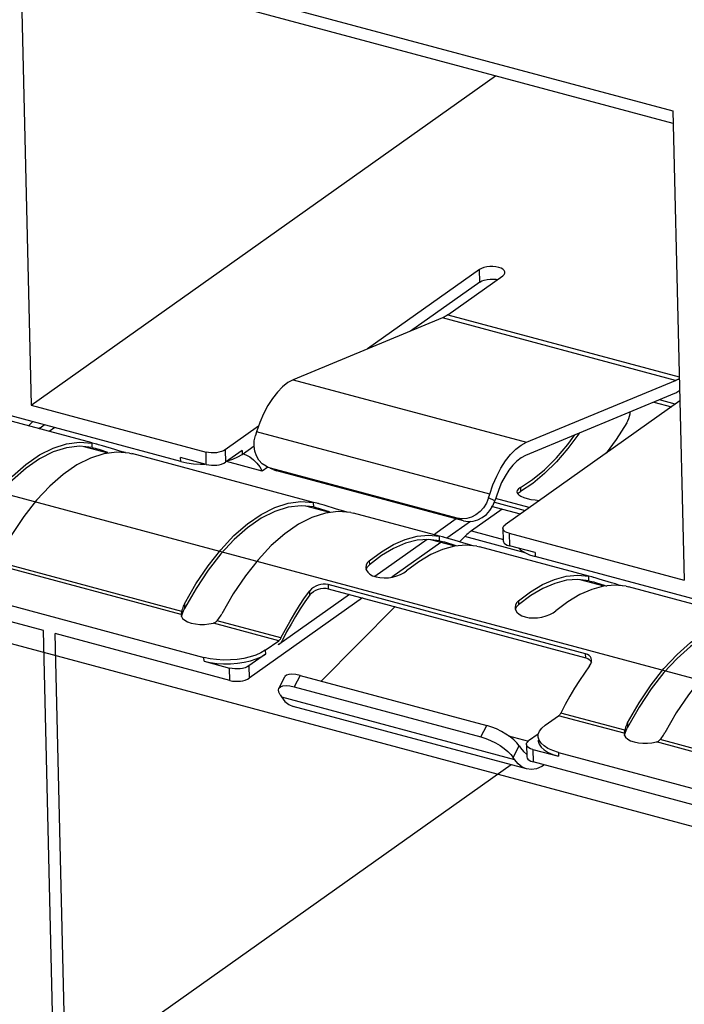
# Model space of a CAD drawing. Header units: millimetres. Extents: x 6 to 414, y 7 to 290.
# Tile 140 of 256: x 133.23 to 134.43, y 144.59 to 146.36. Entities that reach past the tile are written whole.
import ezdxf

# ---------------------------------------------------------------- set-up
doc = ezdxf.new("R2010")
doc.units = ezdxf.units.MM
doc.header["$LTSCALE"] = 23.1
doc.layers.get('0').update_dxf_attribs({"linetype": 'CONTINUOUS'})

msp = doc.modelspace()

# ---------------------------------------------------------------- linework, layer by layer
at = {"color": 7, "linetype": 'Continuous'}
for p, q in [((133.2295, 146.5157), (134.4056, 146.2001)), ((133.2295, 146.5157), (133.2495, 145.6698)), ((134.4062, 146.1772), (133.2422, 146.4896)), ((133.2495, 145.6698), (134.0861, 146.2631)), ((134.4056, 146.2001), (134.4257, 145.3542)), ((134.0571, 145.914), (133.8556, 145.7711)), ((134.0577, 145.8917), (134.0571, 145.914)), ((134.0577, 145.8917), (133.933, 145.8032)), ((134, 145.8324), (134.0991, 145.9028)), ((133.9905, 145.8271), (133.7218, 145.7155)), ((134.4106, 145.7144), (133.9905, 145.8271)), ((134, 145.8324), (134.417, 145.7205)), ((133.5191, 145.5683), (132.9604, 145.7182)), ((133.7218, 145.7155), (134.1418, 145.6028)), ((134.1418, 145.6028), (134.4106, 145.7144)), ((134.4087, 145.6907), (134.14, 145.5791)), ((134.41, 145.6716), (134.3813, 145.6793)), ((133.3594, 145.6016), (133.1287, 145.6635)), ((133.2495, 145.6698), (133.5646, 145.5852)), ((134.4182, 145.6773), (134.1032, 145.4539)), ((134.3714, 145.6752), (134.4032, 145.6667)), ((134.3284, 145.6538), (134.3287, 145.6578)), ((133.2447, 145.6323), (133.2522, 145.6399)), ((133.266, 145.6291), (133.2636, 145.6273)), ((133.266, 145.6291), (133.2733, 145.6342)), ((133.292, 145.6292), (133.2822, 145.6223)), ((133.659, 145.6317), (133.5991, 145.5892)), ((133.6515, 145.6053), (133.6535, 145.6151)), ((133.6556, 145.6218), (133.6535, 145.6151)), ((134.0756, 145.5091), (133.6556, 145.6218)), ((133.3884, 145.5832), (133.3452, 145.5948)), ((133.365, 145.6001), (133.3594, 145.6013)), ((133.3596, 145.5933), (133.3594, 145.6013)), ((133.3596, 145.5933), (133.3621, 145.5927)), ((133.3621, 145.5927), (133.3649, 145.592)), ((133.3649, 145.592), (133.3683, 145.5911)), ((133.3681, 145.5992), (133.365, 145.6001)), ((133.3684, 145.5992), (133.367, 145.5996)), ((133.3683, 145.5911), (133.3718, 145.5901)), ((133.3718, 145.5901), (133.3872, 145.5852)), ((133.4005, 145.5895), (133.3782, 145.5963)), ((133.4074, 145.5874), (133.4005, 145.5895)), ((133.6296, 145.581), (133.6511, 145.5962)), ((133.6511, 145.5959), (133.6515, 145.6053)), ((133.4138, 145.5856), (133.4074, 145.5874)), ((133.4196, 145.5841), (133.4138, 145.5856)), ((133.4266, 145.5833), (133.4318, 145.5821)), ((133.7585, 145.4945), (133.4312, 145.5823)), ((133.5651, 145.5628), (133.5189, 145.5752)), ((133.5191, 145.5683), (133.5189, 145.5752)), ((133.5651, 145.5628), (133.5646, 145.5852)), ((133.5991, 145.5892), (133.5997, 145.5668)), ((133.6295, 145.588), (133.5997, 145.5668)), ((133.6028, 145.5691), (133.6129, 145.5723)), ((133.6129, 145.5723), (133.6219, 145.5763)), ((133.6219, 145.5763), (133.6296, 145.581)), ((133.6295, 145.588), (133.6296, 145.581)), ((133.6313, 145.5822), (133.6364, 145.5803)), ((133.6364, 145.5803), (133.6435, 145.5765)), ((133.5191, 145.5683), (133.5303, 145.5658)), ((133.5544, 145.5634), (133.5627, 145.5635)), ((133.6659, 145.5509), (133.6016, 145.5682)), ((133.6757, 145.5578), (133.6659, 145.5509)), ((133.6754, 145.5581), (133.6727, 145.5595)), ((133.6809, 145.5562), (133.6754, 145.5581)), ((133.687, 145.553), (133.6807, 145.5558)), ((134.0169, 145.466), (133.6809, 145.5562)), ((133.6869, 145.5532), (133.6923, 145.5512)), ((133.6872, 145.5534), (133.6923, 145.5512)), ((134.0283, 145.461), (133.6923, 145.5512)), ((134.1312, 145.5213), (134.1313, 145.5143)), ((134.1531, 145.5286), (134.1313, 145.5143)), ((134.0736, 145.5024), (134.0756, 145.5091)), ((134.085, 145.4975), (134.0736, 145.5024)), ((134.0871, 145.5041), (134.085, 145.4975)), ((134.147, 145.485), (134.0863, 145.5013)), ((134.1254, 145.516), (134.1247, 145.5134)), ((134.1247, 145.5134), (134.1256, 145.5106)), ((134.1263, 145.5099), (134.1277, 145.5116)), ((134.1277, 145.5116), (134.1313, 145.5143)), ((133.7874, 145.4761), (133.7442, 145.4877)), ((133.764, 145.493), (133.7584, 145.4943)), ((133.7586, 145.4863), (133.7584, 145.4943)), ((133.7586, 145.4863), (133.7612, 145.4857)), ((133.7612, 145.4857), (133.764, 145.4849)), ((133.7672, 145.4922), (133.764, 145.493)), ((133.764, 145.4849), (133.7673, 145.484)), ((133.7674, 145.4921), (133.766, 145.4925)), ((133.7673, 145.484), (133.7708, 145.483)), ((133.7708, 145.483), (133.7863, 145.4781)), ((133.7995, 145.4824), (133.7773, 145.4893)), ((134.0761, 145.4799), (134.0811, 145.4881)), ((134.0811, 145.4881), (134.085, 145.4975)), ((134.0845, 145.4946), (134.1396, 145.4798)), ((133.8064, 145.4804), (133.7995, 145.4824)), ((133.8128, 145.4785), (133.8064, 145.4804)), ((133.8187, 145.477), (133.8128, 145.4785)), ((133.8256, 145.4762), (133.8309, 145.4751)), ((133.9853, 145.4336), (133.8302, 145.4752)), ((134.0283, 145.461), (134.0169, 145.466)), ((134.0978, 145.4821), (134.0426, 145.4429)), ((134.0152, 145.4646), (133.9769, 145.4374)), ((134.0409, 145.46), (133.9985, 145.43)), ((134.0992, 145.4477), (134.0997, 145.4253)), ((133.9653, 145.4353), (133.9852, 145.4334)), ((133.9909, 145.4321), (133.9852, 145.4334)), ((133.9854, 145.4254), (133.9852, 145.4334)), ((133.994, 145.4313), (133.9909, 145.4321)), ((133.9943, 145.4312), (133.9928, 145.4316)), ((133.9985, 145.43), (133.994, 145.4313)), ((134.0115, 145.4261), (133.9985, 145.43)), ((134.0308, 145.4329), (134.0212, 145.4231)), ((134.1395, 145.4037), (134.0308, 145.4329)), ((134.0426, 145.4429), (134.1003, 145.4274)), ((134.1106, 145.4387), (134.4257, 145.3542)), ((134.1106, 145.4387), (134.1112, 145.4163)), ((133.9628, 145.4275), (133.8689, 145.3608)), ((133.9876, 145.4223), (133.8994, 145.3597)), ((133.9655, 145.4277), (133.9451, 145.4261)), ((133.9854, 145.4254), (133.9655, 145.4277)), ((134.0133, 145.4155), (133.9697, 145.4272)), ((133.9854, 145.4254), (133.988, 145.4248)), ((133.988, 145.4248), (133.9908, 145.4241)), ((133.9908, 145.4241), (133.9941, 145.4231)), ((133.9941, 145.4231), (133.9976, 145.4221)), ((133.9976, 145.4221), (134.0091, 145.4185)), ((134.0091, 145.4185), (134.0148, 145.4167)), ((134.0212, 145.4231), (134.0115, 145.4261)), ((134.0332, 145.4195), (134.0212, 145.4231)), ((134.0524, 145.4154), (134.0325, 145.4172)), ((134.0397, 145.4177), (134.0332, 145.4195)), ((134.0455, 145.4161), (134.0397, 145.4177)), ((134.0524, 145.4154), (134.0577, 145.4142)), ((134.2541, 145.3615), (134.057, 145.4144)), ((134.1574, 145.4039), (134.1112, 145.4163)), ((133.8808, 145.3986), (133.859, 145.3821)), ((134.1574, 145.4039), (134.1575, 145.3969)), ((134.7162, 145.247), (134.1575, 145.3969)), ((133.5197, 145.2924), (133.1788, 145.3839)), ((133.5208, 145.298), (133.1854, 145.388)), ((133.8531, 145.3812), (133.8525, 145.377)), ((133.8554, 145.3782), (133.859, 145.3821)), ((133.8588, 145.3891), (133.859, 145.3821)), ((133.0022, 145.365), (133.5608, 145.2151)), ((134.2597, 145.36), (134.2541, 145.3613)), ((134.2543, 145.3533), (134.2541, 145.3613)), ((134.2629, 145.3591), (134.2597, 145.36)), ((134.2631, 145.3591), (134.2617, 145.3595)), ((133.2717, 145.2635), (132.9566, 145.3481)), ((133.7758, 145.347), (133.7712, 145.3465)), ((134.2483, 145.2217), (133.7844, 145.3462)), ((133.7844, 145.3462), (133.7845, 145.3389)), ((134.2821, 145.3434), (134.2386, 145.355)), ((134.2543, 145.3533), (134.2568, 145.3527)), ((134.2568, 145.3527), (134.2596, 145.3519)), ((134.2596, 145.3519), (134.263, 145.351)), ((134.263, 145.351), (134.2665, 145.35)), ((134.2665, 145.35), (134.2819, 145.3451)), ((134.2952, 145.3494), (134.2729, 145.3562)), ((134.2819, 145.3451), (134.2863, 145.3437)), ((134.3021, 145.3474), (134.2952, 145.3494)), ((134.3213, 145.3432), (134.3013, 145.3451)), ((134.3085, 145.3455), (134.3021, 145.3474)), ((134.3144, 145.344), (134.3085, 145.3455)), ((134.3213, 145.3432), (134.3265, 145.3421)), ((134.5566, 145.2803), (134.3259, 145.3422)), ((133.5466, 145.3394), (133.526, 145.303)), ((133.8233, 145.3285), (133.6959, 145.2382)), ((133.7423, 145.3222), (133.7515, 145.335)), ((133.7517, 145.3276), (133.7515, 145.335)), ((133.7583, 145.3338), (133.7625, 145.3362)), ((133.7805, 145.3396), (133.7845, 145.3389)), ((133.7845, 145.3389), (134.2485, 145.2144)), ((134.1496, 145.3265), (134.1278, 145.3099)), ((133.5258, 145.3115), (133.526, 145.303)), ((133.8466, 145.3222), (133.6423, 145.1773)), ((133.9053, 145.3065), (133.7722, 145.1723)), ((134.1219, 145.309), (134.1213, 145.3049)), ((134.1242, 145.306), (134.1278, 145.3099)), ((134.1276, 145.317), (134.1278, 145.3099)), ((133.5198, 145.2931), (133.5197, 145.2924)), ((133.5197, 145.2924), (133.5197, 145.2913)), ((133.5197, 145.2913), (133.5202, 145.2886)), ((133.5199, 145.2939), (133.5198, 145.2931)), ((133.5208, 145.298), (133.5199, 145.2939)), ((133.5202, 145.2886), (133.5223, 145.2851)), ((133.5204, 145.2882), (133.5218, 145.2926)), ((133.5213, 145.3003), (133.5208, 145.298)), ((133.5218, 145.2926), (133.5224, 145.2944)), ((133.5246, 145.3002), (133.5253, 145.3016)), ((133.5253, 145.3016), (133.526, 145.303)), ((133.5223, 145.2851), (133.5262, 145.2819)), ((133.5262, 145.2819), (133.5314, 145.2791)), ((133.5698, 145.2753), (133.5779, 145.2768)), ((133.6958, 145.2451), (133.5779, 145.2768)), ((133.5845, 145.2809), (133.5861, 145.2829)), ((133.6996, 145.25), (133.5845, 145.2809)), ((133.5861, 145.2829), (133.5876, 145.285)), ((133.2917, 144.4176), (133.2717, 145.2635)), ((133.6077, 145.1734), (133.2927, 145.2579)), ((133.3127, 144.4119), (133.2927, 145.2579)), ((133.7099, 145.2609), (133.7023, 145.2461)), ((133.6714, 145.2278), (133.6958, 145.2451)), ((133.694, 145.2387), (133.6959, 145.2382)), ((133.6971, 145.2391), (133.6959, 145.2382)), ((133.6991, 145.249), (133.6996, 145.25)), ((133.6716, 145.2209), (133.6417, 145.1997)), ((133.6714, 145.2278), (133.6716, 145.2209)), ((134.2519, 145.2204), (134.2483, 145.2217)), ((134.2485, 145.2144), (134.2483, 145.2217)), ((133.561, 145.2081), (133.5608, 145.2151)), ((133.561, 145.2081), (133.6072, 145.1957)), ((133.6417, 145.1997), (133.6423, 145.1773)), ((134.2485, 145.2144), (134.2522, 145.213)), ((134.259, 145.2068), (134.2593, 145.21)), ((133.6077, 145.1734), (133.6072, 145.1957)), ((133.7344, 145.1825), (133.7236, 145.1618)), ((133.7344, 145.1825), (134.0704, 145.0923)), ((133.6957, 145.1592), (133.7065, 145.1799)), ((133.698, 145.1474), (133.6956, 145.1523)), ((133.698, 145.1474), (133.7003, 145.1438)), ((133.7236, 145.1618), (134.0596, 145.0716)), ((133.7003, 145.1438), (134.1204, 145.0311)), ((134.1419, 145.0139), (133.7219, 145.1266)), ((134.3189, 145.0839), (134.2037, 145.1148)), ((134.3447, 145.1252), (134.3241, 145.0888)), ((134.1694, 145.0875), (134.1754, 145.0926)), ((134.1754, 145.0926), (134.1998, 145.1099)), ((134.3178, 145.0782), (134.1998, 145.1099)), ((134.3239, 145.0973), (134.3241, 145.0888)), ((134.0596, 145.0716), (134.0704, 145.0923)), ((134.1632, 145.0768), (134.1458, 145.0645)), ((134.1627, 145.0726), (134.1632, 145.0768)), ((134.3178, 145.0782), (134.3177, 145.0771)), ((134.3177, 145.0771), (134.3183, 145.0744)), ((134.3179, 145.079), (134.3178, 145.0782)), ((134.318, 145.0798), (134.3179, 145.079)), ((134.3189, 145.0839), (134.318, 145.0798)), ((134.3185, 145.0741), (134.3199, 145.0784)), ((134.3194, 145.0861), (134.3189, 145.0839)), ((134.3199, 145.0784), (134.3204, 145.0803)), ((134.3227, 145.086), (134.3233, 145.0874)), ((134.3233, 145.0874), (134.3241, 145.0888)), ((134.1096, 145.0736), (134.1457, 145.0639)), ((134.1289, 145.0554), (134.1247, 145.0608)), ((134.1418, 145.0582), (134.1423, 145.0358)), ((134.1629, 145.0657), (134.163, 145.0641)), ((134.3183, 145.0744), (134.3204, 145.071)), ((134.3204, 145.071), (134.3243, 145.0677)), ((134.3243, 145.0677), (134.3295, 145.0649)), ((134.3679, 145.0611), (134.376, 145.0626)), ((134.7168, 144.9712), (134.376, 145.0626)), ((134.3825, 145.0668), (134.3842, 145.0688)), ((134.7179, 144.9768), (134.3825, 145.0668)), ((134.3842, 145.0688), (134.3857, 145.0708)), ((134.1181, 145.0347), (134.1289, 145.0554)), ((134.1289, 145.0554), (134.1312, 145.0518)), ((134.1533, 145.0492), (134.1995, 145.0368)), ((134.1533, 145.0492), (134.1538, 145.0268)), ((134.1993, 145.0438), (134.758, 144.8939)), ((134.1993, 145.0438), (134.1995, 145.0368)), ((134.1204, 145.0311), (134.1181, 145.0347)), ((134.4688, 144.9423), (134.1538, 145.0268)), ((134.1142, 145.0213), (133.3362, 144.4695)), ((134.142, 145.0139), (134.1341, 145.0173)), ((134.1744, 145.0213), (134.1695, 145.0181))]:
    msp.add_line(p, q, dxfattribs=at)
at = {"color": 4, "linetype": 'Continuous'}
for p, q in [((136.7509, 144.5575), (131.9078, 145.8571)), ((131.9477, 145.5795), (136.7909, 144.2799)), ((134.131, 145.4732), (134.0791, 145.4871))]:
    msp.add_line(p, q, dxfattribs=at)
at = {"color": 7, "linetype": 'Continuous'}
for points in [[(134.1031, 145.909), (134.103, 145.91), (134.1018, 145.9124), (134.0995, 145.9146), (134.0961, 145.9165), (134.0918, 145.918), (134.0868, 145.919), (134.0814, 145.9195), (134.0759, 145.9194), (134.0704, 145.9188), (134.0653, 145.9177), (134.0609, 145.9161), (134.0571, 145.914)], [(134.0991, 145.9028), (134.1017, 145.9052), (134.103, 145.9076), (134.1031, 145.909)], [(134.0577, 145.8917), (134.0614, 145.8937), (134.0658, 145.8953), (134.0708, 145.8964), (134.0762, 145.8971), (134.0817, 145.8971)], [(134.0817, 145.8971), (134.0871, 145.8967), (134.0898, 145.8961)], [(134, 145.8324), (133.9984, 145.8313), (133.9968, 145.8303), (133.9952, 145.8294), (133.9936, 145.8286), (133.9921, 145.8278), (133.9905, 145.8271)], [(133.7218, 145.7155), (133.712, 145.7103), (133.7025, 145.7029), (133.6932, 145.6934), (133.6842, 145.682), (133.6759, 145.6689), (133.6682, 145.6543)], [(134.4106, 145.7144), (134.4121, 145.7151), (134.4137, 145.7158), (134.4153, 145.7167), (134.4168, 145.7176), (134.4171, 145.7178)], [(134.4176, 145.6954), (134.4166, 145.6947), (134.4146, 145.6936), (134.4126, 145.6925), (134.4107, 145.6915), (134.4087, 145.6907)], [(133.6682, 145.6543), (133.6615, 145.6387), (133.6556, 145.6218)], [(134.3227, 145.6378), (134.3247, 145.6417), (134.3264, 145.6456), (134.3276, 145.6497), (134.3284, 145.6538)], [(134.3227, 145.6378), (134.3035, 145.6078), (134.2854, 145.5832)], [(134.1312, 145.5213), (134.153, 145.5357), (134.1745, 145.5534), (134.1957, 145.5745), (134.2164, 145.5988), (134.2292, 145.6161)], [(134.2373, 145.6195), (134.2364, 145.6182), (134.2165, 145.5914), (134.1958, 145.5673), (134.1746, 145.5463), (134.1531, 145.5286)], [(133.1267, 145.4185), (133.1475, 145.4545), (133.1693, 145.487), (133.1922, 145.5162), (133.216, 145.5417), (133.2403, 145.563), (133.2648, 145.58), (133.2892, 145.5924), (133.3133, 145.6002), (133.3366, 145.6032), (133.3594, 145.6013)], [(133.3596, 145.5933), (133.3369, 145.5956), (133.3135, 145.593), (133.2894, 145.5853), (133.2649, 145.573), (133.2404, 145.5559), (133.216, 145.5345), (133.1923, 145.5088), (133.1693, 145.4793), (133.1476, 145.4465)], [(133.3782, 145.5963), (133.3712, 145.5984), (133.3681, 145.5992)], [(133.6727, 145.5595), (133.6658, 145.5642), (133.66, 145.5705), (133.6555, 145.5781), (133.6525, 145.5867), (133.6511, 145.5959)], [(134.0756, 145.5091), (134.0815, 145.5259), (134.0883, 145.5416), (134.0959, 145.5562), (134.1043, 145.5693), (134.1132, 145.5807), (134.1226, 145.5902), (134.1321, 145.5975), (134.1418, 145.6028)], [(133.3564, 145.5744), (133.332, 145.562), (133.3075, 145.5449), (133.2832, 145.5236), (133.2594, 145.4982), (133.2365, 145.469), (133.2147, 145.4365), (133.1939, 145.4005)], [(133.4266, 145.5833), (133.4039, 145.5851), (133.3805, 145.5822), (133.3564, 145.5744)], [(133.5991, 145.5892), (133.596, 145.5874), (133.5923, 145.5859), (133.588, 145.5848), (133.5834, 145.584), (133.5786, 145.5837), (133.5737, 145.5838), (133.5691, 145.5843), (133.5646, 145.5852)], [(133.6435, 145.5765), (133.6502, 145.5714), (133.6563, 145.5653), (133.6615, 145.5585), (133.6659, 145.5509)], [(134.14, 145.5791), (134.1322, 145.5749), (134.1246, 145.569), (134.1171, 145.5614), (134.11, 145.5523), (134.1033, 145.5418), (134.0971, 145.5301), (134.0918, 145.5176), (134.0871, 145.5041)], [(133.5303, 145.5658), (133.542, 145.5642), (133.5544, 145.5634)], [(133.5651, 145.5628), (133.5696, 145.5619), (133.5743, 145.5614), (133.5791, 145.5613), (133.5839, 145.5617), (133.5885, 145.5624), (133.5928, 145.5635), (133.5965, 145.565), (133.5997, 145.5668)], [(134.1312, 145.5213), (134.1275, 145.5187), (134.1254, 145.516)], [(134.0736, 145.5024), (134.0697, 145.4931), (134.0647, 145.4849), (134.0583, 145.4778), (134.0509, 145.472)], [(134.1256, 145.5106), (134.1281, 145.508), (134.1319, 145.5056), (134.137, 145.5034)], [(134.137, 145.5034), (134.1431, 145.5015), (134.15, 145.4999), (134.1575, 145.4988), (134.1653, 145.4981), (134.1654, 145.4981)], [(133.5258, 145.3115), (133.5465, 145.3474), (133.5683, 145.38), (133.5913, 145.4092), (133.615, 145.4346), (133.6393, 145.4559), (133.6638, 145.4729), (133.6883, 145.4853), (133.7124, 145.4931), (133.7357, 145.4961), (133.7584, 145.4943)], [(133.7586, 145.4863), (133.7359, 145.4885), (133.7126, 145.4859), (133.6884, 145.4783), (133.664, 145.4659), (133.6394, 145.4488), (133.6151, 145.4274), (133.5913, 145.4017), (133.5683, 145.3722), (133.5466, 145.3394)], [(133.7773, 145.4893), (133.7703, 145.4913), (133.7672, 145.4922)], [(133.7555, 145.4673), (133.731, 145.4549), (133.7065, 145.4379), (133.6822, 145.4166), (133.6585, 145.3911), (133.6355, 145.3619), (133.6137, 145.3294), (133.593, 145.2934)], [(133.8256, 145.4762), (133.8029, 145.4781), (133.7796, 145.4751), (133.7555, 145.4673)], [(134.0509, 145.472), (134.0428, 145.4678), (134.0342, 145.4653), (134.0257, 145.4648), (134.0169, 145.466)], [(134.0283, 145.461), (134.0371, 145.4598), (134.0456, 145.4604), (134.0542, 145.4629), (134.0623, 145.467), (134.0697, 145.4728), (134.0761, 145.4799)], [(134.0992, 145.4477), (134.0996, 145.4498), (134.1009, 145.4519), (134.1032, 145.4539)], [(134.1106, 145.4387), (134.1067, 145.44), (134.1036, 145.4416), (134.1012, 145.4435), (134.0998, 145.4455), (134.0992, 145.4477)], [(133.8588, 145.3891), (133.8805, 145.4056), (133.9021, 145.4185), (133.9236, 145.4278), (133.9448, 145.4334), (133.9653, 145.4353)], [(134.0426, 145.4429), (134.0406, 145.4415), (134.0386, 145.4399), (134.0367, 145.4383), (134.0347, 145.4366), (134.0328, 145.4348), (134.0308, 145.4329)], [(133.9451, 145.4261), (133.9239, 145.4207), (133.9024, 145.4115), (133.8808, 145.3986)], [(134.0325, 145.4172), (134.012, 145.4154), (133.9909, 145.4097)], [(134.0997, 145.4253), (134.1003, 145.4231), (134.1018, 145.4211), (134.1041, 145.4192), (134.1072, 145.4176), (134.1112, 145.4163)], [(133.9909, 145.4097), (133.9693, 145.4004), (133.9478, 145.3875), (133.926, 145.3711)], [(134.1281, 145.4118), (134.1317, 145.4085), (134.1388, 145.404)], [(134.1388, 145.404), (134.1474, 145.4002), (134.1575, 145.3969)], [(133.8525, 145.377), (133.8534, 145.3726), (133.8559, 145.3687), (133.8597, 145.3651), (133.8648, 145.3623)], [(133.8588, 145.3891), (133.8552, 145.3852), (133.8531, 145.3812)], [(133.8532, 145.3737), (133.8533, 145.3741), (133.8554, 145.3782)], [(133.8648, 145.3623), (133.8709, 145.3601), (133.8779, 145.3588), (133.8853, 145.3583), (133.8931, 145.3587)], [(133.8931, 145.3587), (133.9008, 145.3599), (133.9083, 145.3619), (133.9151, 145.3645), (133.921, 145.3675), (133.926, 145.3711)], [(134.1276, 145.317), (134.1494, 145.3334), (134.171, 145.3463), (134.1925, 145.3556), (134.2136, 145.3613)], [(134.2136, 145.3613), (134.2341, 145.3631), (134.2541, 145.3613)], [(134.2729, 145.3562), (134.2659, 145.3583), (134.2629, 145.3591)], [(133.7622, 145.3436), (133.7581, 145.3412), (133.7546, 145.3384), (133.7515, 145.335)], [(133.7712, 145.3465), (133.7667, 145.3454), (133.7622, 145.3436)], [(133.7844, 145.3462), (133.7801, 145.3469), (133.7758, 145.347)], [(134.2543, 145.3533), (134.2344, 145.3555), (134.2139, 145.354), (134.1927, 145.3485), (134.1712, 145.3393), (134.1496, 145.3265)], [(134.3013, 145.3451), (134.2808, 145.3432), (134.2597, 145.3376)], [(133.7517, 145.3276), (133.7429, 145.3152), (133.7344, 145.3023), (133.726, 145.289), (133.7179, 145.2751), (133.7099, 145.2609)], [(133.7517, 145.3276), (133.7547, 145.331), (133.7583, 145.3338)], [(133.7625, 145.3362), (133.767, 145.3381), (133.7716, 145.3392)], [(133.7716, 145.3392), (133.7762, 145.3397), (133.7805, 145.3396)], [(134.2597, 145.3376), (134.2382, 145.3283), (134.2166, 145.3154), (134.1949, 145.2989)], [(133.5258, 145.3115), (133.5247, 145.3093), (133.5237, 145.3071), (133.5228, 145.3048), (133.522, 145.3026), (133.5213, 145.3003)], [(133.6996, 145.25), (133.7077, 145.2654), (133.716, 145.2803), (133.7245, 145.2948), (133.7333, 145.3088), (133.7423, 145.3222)], [(134.1276, 145.317), (134.124, 145.3131), (134.1219, 145.309)], [(134.122, 145.3016), (134.1221, 145.302), (134.1242, 145.306)], [(133.5224, 145.2944), (133.5228, 145.2959), (133.5234, 145.2973), (133.524, 145.2988), (133.5246, 145.3002)], [(133.5876, 145.285), (133.5891, 145.287), (133.5905, 145.2891), (133.5918, 145.2913), (133.593, 145.2934)], [(134.1213, 145.3049), (134.1223, 145.3005), (134.1247, 145.2965), (134.1285, 145.293), (134.1336, 145.2901)], [(134.1336, 145.2901), (134.1398, 145.288), (134.1467, 145.2866), (134.1542, 145.2862), (134.1619, 145.2866), (134.1696, 145.2878), (134.1771, 145.2898), (134.184, 145.2924), (134.1898, 145.2954), (134.1949, 145.2989)], [(133.5314, 145.2791), (133.5379, 145.2769), (133.5454, 145.2754), (133.5534, 145.2746), (133.5617, 145.2745), (133.5698, 145.2753)], [(133.5779, 145.2768), (133.5792, 145.2772), (133.5804, 145.2777), (133.5815, 145.2784), (133.5826, 145.2791)], [(133.5826, 145.2791), (133.5836, 145.28), (133.5845, 145.2809)], [(134.3239, 145.0973), (134.3446, 145.1333), (134.3664, 145.1658), (134.3894, 145.195), (134.4131, 145.2204), (134.4374, 145.2417), (134.4619, 145.2588), (134.4864, 145.2712), (134.5105, 145.279), (134.5338, 145.2819), (134.5565, 145.2801)], [(134.5567, 145.2721), (134.534, 145.2744), (134.5107, 145.2717), (134.4865, 145.2641), (134.4621, 145.2517), (134.4375, 145.2347), (134.4132, 145.2132), (134.3894, 145.1876), (134.3664, 145.1581), (134.3447, 145.1252)], [(134.5536, 145.2532), (134.5291, 145.2407), (134.5046, 145.2237), (134.4803, 145.2024), (134.4566, 145.177), (134.4336, 145.1478), (134.4118, 145.1152), (134.3911, 145.0793)], [(133.6958, 145.2451), (133.6965, 145.2457), (133.6972, 145.2464), (133.6978, 145.2471), (133.6985, 145.248), (133.6991, 145.249)], [(133.6993, 145.2414), (133.6982, 145.2402), (133.6971, 145.2391)], [(133.7023, 145.2461), (133.7013, 145.2444), (133.7003, 145.2429), (133.6993, 145.2414)], [(133.6714, 145.2278), (133.6636, 145.2232), (133.6546, 145.2192), (133.6443, 145.2158), (133.633, 145.2132), (133.621, 145.2114), (133.6086, 145.2104), (133.5961, 145.2103), (133.5838, 145.211), (133.5721, 145.2127), (133.5608, 145.2151)], [(133.561, 145.2081), (133.5722, 145.2057), (133.584, 145.2041), (133.5963, 145.2033), (133.6088, 145.2034), (133.6212, 145.2044), (133.6332, 145.2062), (133.6445, 145.2089), (133.6548, 145.2122), (133.6638, 145.2162), (133.6716, 145.2209)], [(134.2593, 145.21), (134.2587, 145.2134), (134.2571, 145.2162), (134.2548, 145.2186), (134.2519, 145.2204)], [(133.6417, 145.1997), (133.6386, 145.1979), (133.6349, 145.1964), (133.6306, 145.1953), (133.626, 145.1946), (133.6212, 145.1942), (133.6163, 145.1943), (133.6117, 145.1948), (133.6072, 145.1957)], [(134.2556, 145.1998), (134.2464, 145.1869), (134.2374, 145.1735), (134.2286, 145.1595), (134.22, 145.1451), (134.2117, 145.1302), (134.2037, 145.1148)], [(134.2522, 145.213), (134.2551, 145.2111), (134.2574, 145.2088), (134.2589, 145.206)], [(134.2556, 145.1998), (134.2577, 145.2034), (134.259, 145.2068)], [(133.7344, 145.1825), (133.7263, 145.1842), (133.7195, 145.1848), (133.7138, 145.1844), (133.7095, 145.1829), (133.7068, 145.1805), (133.7065, 145.1799)], [(133.6077, 145.1734), (133.6122, 145.1724), (133.6169, 145.1719), (133.6217, 145.1719), (133.6265, 145.1722), (133.6312, 145.1729), (133.6354, 145.1741), (133.6391, 145.1755), (133.6423, 145.1773)], [(133.6957, 145.1592), (133.696, 145.1598), (133.6987, 145.1622), (133.703, 145.1637), (133.7087, 145.1641), (133.7155, 145.1635), (133.7236, 145.1618)], [(133.6956, 145.1523), (133.6949, 145.1564), (133.6957, 145.1592)], [(133.7003, 145.1438), (133.7068, 145.1357), (133.714, 145.13), (133.7219, 145.1266)], [(134.2037, 145.1148), (134.2031, 145.1137), (134.2025, 145.1128), (134.2019, 145.1119), (134.2012, 145.1111), (134.2005, 145.1104), (134.1998, 145.1099)], [(134.3239, 145.0973), (134.3228, 145.0951), (134.3218, 145.0929), (134.3209, 145.0907), (134.3201, 145.0884), (134.3194, 145.0861)], [(134.1247, 145.0608), (134.1193, 145.0662), (134.1126, 145.0716), (134.1049, 145.0768), (134.0966, 145.0817), (134.0879, 145.086), (134.0792, 145.0895), (134.0704, 145.0923)], [(134.1632, 145.0768), (134.1653, 145.0822), (134.1694, 145.0875)], [(134.3204, 145.0803), (134.3209, 145.0817), (134.3215, 145.0832), (134.3221, 145.0846), (134.3227, 145.086)], [(134.3857, 145.0708), (134.3872, 145.0729), (134.3886, 145.075), (134.3899, 145.0771), (134.3911, 145.0793)], [(134.0596, 145.0716), (134.0684, 145.0688), (134.0771, 145.0653), (134.0858, 145.061), (134.0942, 145.0561), (134.1018, 145.0509), (134.1085, 145.0454), (134.1139, 145.0401), (134.1181, 145.0347)], [(134.1418, 145.0582), (134.1422, 145.0603), (134.1435, 145.0624), (134.1458, 145.0645)], [(134.1533, 145.0492), (134.1493, 145.0505), (134.1462, 145.0521), (134.1439, 145.054), (134.1424, 145.056), (134.1418, 145.0582)], [(134.1993, 145.0438), (134.1892, 145.0471), (134.1806, 145.0509), (134.1735, 145.0554), (134.1681, 145.0603), (134.1645, 145.0656), (134.1628, 145.071), (134.1627, 145.0726)], [(134.163, 145.0641), (134.1647, 145.0586), (134.1682, 145.0533), (134.1737, 145.0484), (134.1808, 145.0439), (134.1893, 145.0401), (134.1995, 145.0368)], [(134.3295, 145.0649), (134.336, 145.0628), (134.3434, 145.0612), (134.3515, 145.0604), (134.3598, 145.0604), (134.3679, 145.0611)], [(134.376, 145.0626), (134.3773, 145.063), (134.3785, 145.0636), (134.3796, 145.0642), (134.3807, 145.065)], [(134.3807, 145.065), (134.3817, 145.0658), (134.3825, 145.0668)], [(134.1312, 145.0518), (134.1363, 145.0453), (134.1421, 145.0407)], [(134.1341, 145.0173), (134.1268, 145.023), (134.1204, 145.0311)], [(134.1424, 145.0358), (134.1429, 145.0336), (134.1444, 145.0316), (134.1467, 145.0297), (134.1499, 145.0282), (134.1538, 145.0268)], [(134.1695, 145.0181), (134.16, 145.0143), (134.1509, 145.0129), (134.142, 145.0139)]]:
    msp.add_lwpolyline(points, dxfattribs=at)

doc.saveas('drawing.dxf')
